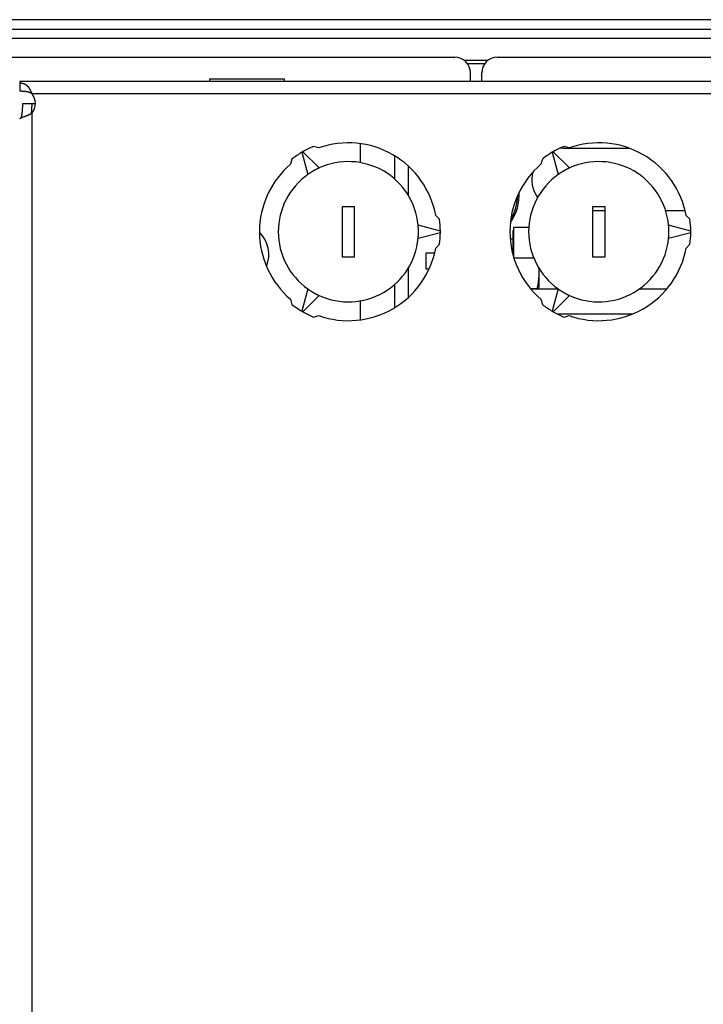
# Model space of a CAD drawing. Extents: x 0 to 594, y 0 to 420.
# Tile 31 of 105: x 271 to 292, y 360 to 391. Entities that reach past the tile are written whole.
import ezdxf

# ---------------------------------------------------------------- set-up
doc = ezdxf.new("R2010")
doc.units = 0
doc.header["$LTSCALE"] = 32.67
doc.layers.get('0').update_dxf_attribs({"linetype": 'CONTINUOUS'})
doc.layers.add('DATUM_AXIS', color=7, linetype='CONTINUOUS')
doc.layers.add('ROUNDS', color=7, linetype='CONTINUOUS')

msp = doc.modelspace()

# ---------------------------------------------------------------- linework, layer by layer
at = {"color": 7, "linetype": 'CONTINUOUS'}
for p, q in [((294.191, 391.192), (256.896, 391.192)), ((256.896, 390.892), (294.191, 390.892)), ((294.191, 390.592), (256.896, 390.592)), ((285.545, 389.892), (284.784, 389.892)), ((285.844, 389.992), (310.144, 389.992)), ((276.644, 389.292), (276.644, 389.221)), ((279.044, 389.292), (276.644, 389.292)), ((279.044, 389.221), (279.044, 389.292)), ((285.344, 389.221), (285.344, 389.492)), ((287.944, 387.092), (290.048, 387.092)), ((289.284, 385.092), (288.884, 385.092)), ((291.843, 385.092), (291.221, 385.092)), ((283.562, 383.742), (283.562, 383.242)), ((283.842, 383.742), (283.562, 383.742)), ((283.562, 383.242), (283.668, 383.242)), ((287.786, 382.592), (286.911, 382.592)), ((291.257, 382.592), (290.377, 382.592)), ((290.159, 381.792), (287.767, 381.792))]:
    msp.add_line(p, q, dxfattribs=at)
for centre, radius, start, end in [((285.844, 389.492), 0.5, 90, 180), ((287.944, 386.092), 1, 90, 97.4822), ((287.944, 386.092), 1, 166.0443, 215.1094), ((277.544, 383.692), 1, 337.697, 45.5681)]:
    msp.add_arc(centre, radius, start, end, dxfattribs=at)
at = {"layer": 'DATUM_AXIS', "color": 7, "linetype": 'CONTINUOUS'}
for p, q in [((270.584, 389.221), (270.584, 388.906)), ((293.784, 389.221), (270.584, 389.221)), ((270.587, 389.162), (270.584, 389.162)), ((270.589, 389.162), (270.587, 389.162)), ((270.591, 389.162), (270.589, 389.162)), ((270.593, 389.162), (270.591, 389.162)), ((270.596, 389.162), (270.593, 389.162)), ((270.598, 389.162), (270.596, 389.162)), ((270.6, 389.162), (270.598, 389.162)), ((270.602, 389.162), (270.6, 389.162)), ((270.604, 389.162), (270.602, 389.162)), ((270.607, 389.162), (270.604, 389.162)), ((270.609, 389.162), (270.607, 389.162)), ((270.611, 389.162), (270.609, 389.162)), ((270.613, 389.161), (270.611, 389.162)), ((270.615, 389.161), (270.613, 389.161)), ((270.618, 389.161), (270.615, 389.161)), ((270.62, 389.161), (270.618, 389.161)), ((270.622, 389.161), (270.62, 389.161)), ((270.624, 389.161), (270.622, 389.161)), ((270.626, 389.16), (270.624, 389.161)), ((270.628, 389.16), (270.626, 389.16)), ((270.63, 389.16), (270.628, 389.16)), ((270.633, 389.16), (270.63, 389.16)), ((270.635, 389.16), (270.633, 389.16)), ((270.637, 389.159), (270.635, 389.16)), ((270.639, 389.159), (270.637, 389.159)), ((270.642, 389.159), (270.639, 389.159)), ((270.644, 389.158), (270.642, 389.159)), ((270.646, 389.158), (270.644, 389.158)), ((270.648, 389.158), (270.646, 389.158)), ((270.651, 389.157), (270.648, 389.158)), ((270.653, 389.157), (270.651, 389.157)), ((270.655, 389.157), (270.653, 389.157)), ((270.657, 389.157), (270.655, 389.157)), ((270.658, 389.156), (270.657, 389.157)), ((270.66, 389.156), (270.658, 389.156)), ((270.662, 389.156), (270.66, 389.156)), ((270.664, 389.155), (270.662, 389.156)), ((270.666, 389.155), (270.664, 389.155)), ((270.668, 389.155), (270.666, 389.155)), ((270.669, 389.154), (270.668, 389.155)), ((270.671, 389.154), (270.669, 389.154)), ((270.673, 389.154), (270.671, 389.154)), ((270.675, 389.153), (270.673, 389.154)), ((270.677, 389.153), (270.675, 389.153)), ((270.679, 389.152), (270.677, 389.153)), ((270.68, 389.152), (270.679, 389.152)), ((270.682, 389.152), (270.68, 389.152)), ((270.684, 389.151), (270.682, 389.152)), ((270.686, 389.151), (270.684, 389.151)), ((270.688, 389.15), (270.686, 389.151)), ((270.689, 389.15), (270.688, 389.15)), ((270.691, 389.149), (270.689, 389.15)), ((270.693, 389.149), (270.691, 389.149)), ((270.695, 389.148), (270.693, 389.149)), ((270.697, 389.148), (270.695, 389.148)), ((270.699, 389.147), (270.697, 389.148)), ((270.701, 389.147), (270.699, 389.147)), ((270.702, 389.146), (270.701, 389.147)), ((270.704, 389.146), (270.702, 389.146)), ((270.706, 389.145), (270.704, 389.146)), ((270.708, 389.145), (270.706, 389.145)), ((270.71, 389.144), (270.708, 389.145)), ((270.712, 389.143), (270.71, 389.144)), ((270.714, 389.143), (270.712, 389.143)), ((270.715, 389.142), (270.714, 389.143)), ((270.717, 389.142), (270.715, 389.142)), ((270.719, 389.141), (270.717, 389.142)), ((270.721, 389.14), (270.719, 389.141)), ((270.723, 389.14), (270.721, 389.14)), ((270.724, 389.139), (270.723, 389.14)), ((270.725, 389.139), (270.724, 389.139)), ((270.727, 389.138), (270.725, 389.139)), ((270.728, 389.138), (270.727, 389.138)), ((270.73, 389.137), (270.728, 389.138)), ((270.731, 389.137), (270.73, 389.137)), ((270.733, 389.136), (270.731, 389.137)), ((270.734, 389.135), (270.733, 389.136)), ((270.735, 389.135), (270.734, 389.135)), ((270.737, 389.134), (270.735, 389.135)), ((270.738, 389.134), (270.737, 389.134)), ((270.74, 389.133), (270.738, 389.134)), ((270.741, 389.132), (270.74, 389.133)), ((270.743, 389.132), (270.741, 389.132)), ((270.744, 389.131), (270.743, 389.132)), ((270.745, 389.131), (270.744, 389.131)), ((270.747, 389.13), (270.745, 389.131)), ((270.748, 389.129), (270.747, 389.13)), ((270.75, 389.129), (270.748, 389.129)), ((270.751, 389.128), (270.75, 389.129)), ((270.753, 389.127), (270.751, 389.128)), ((270.754, 389.127), (270.753, 389.127)), ((270.756, 389.126), (270.754, 389.127)), ((270.759, 389.124), (270.757, 389.125)), ((270.76, 389.124), (270.759, 389.124)), ((270.762, 389.123), (270.76, 389.124)), ((270.763, 389.122), (270.762, 389.123)), ((270.765, 389.121), (270.763, 389.122)), ((270.766, 389.121), (270.765, 389.121)), ((270.767, 389.12), (270.766, 389.121)), ((270.769, 389.119), (270.767, 389.12)), ((270.77, 389.118), (270.769, 389.119)), ((270.772, 389.118), (270.77, 389.118)), ((270.773, 389.117), (270.772, 389.118)), ((270.775, 389.116), (270.773, 389.117)), ((270.776, 389.115), (270.775, 389.116)), ((270.777, 389.114), (270.776, 389.115)), ((270.779, 389.113), (270.777, 389.114)), ((270.78, 389.113), (270.779, 389.113)), ((270.782, 389.112), (270.78, 389.113)), ((270.783, 389.111), (270.782, 389.112)), ((270.784, 389.11), (270.783, 389.111)), ((270.786, 389.109), (270.784, 389.11)), ((270.787, 389.108), (270.786, 389.109)), ((270.789, 389.107), (270.787, 389.108)), ((270.79, 389.107), (270.789, 389.107)), ((270.792, 389.106), (270.79, 389.107)), ((270.793, 389.105), (270.792, 389.106)), ((270.794, 389.104), (270.793, 389.105)), ((270.795, 389.103), (270.794, 389.104)), ((270.797, 389.102), (270.795, 389.103)), ((270.798, 389.101), (270.797, 389.102)), ((270.799, 389.1), (270.798, 389.101)), ((270.801, 389.099), (270.799, 389.1)), ((270.802, 389.098), (270.801, 389.099)), ((270.804, 389.097), (270.802, 389.098)), ((270.805, 389.096), (270.804, 389.097)), ((270.806, 389.095), (270.805, 389.096)), ((270.808, 389.094), (270.806, 389.095)), ((270.809, 389.093), (270.808, 389.094)), ((270.81, 389.092), (270.809, 389.093)), ((270.812, 389.091), (270.81, 389.092)), ((270.813, 389.09), (270.812, 389.091)), ((270.815, 389.089), (270.813, 389.09)), ((270.816, 389.088), (270.815, 389.089)), ((270.817, 389.087), (270.816, 389.088)), ((270.819, 389.086), (270.817, 389.087)), ((270.82, 389.085), (270.819, 389.086)), ((270.821, 389.083), (270.82, 389.085)), ((270.823, 389.082), (270.821, 389.083)), ((270.824, 389.081), (270.823, 389.082)), ((270.825, 389.08), (270.824, 389.081)), ((270.827, 389.079), (270.825, 389.08)), ((270.828, 389.078), (270.827, 389.079)), ((270.83, 389.076), (270.828, 389.078)), ((270.831, 389.075), (270.83, 389.076)), ((270.832, 389.074), (270.831, 389.075)), ((270.834, 389.073), (270.832, 389.074)), ((270.835, 389.071), (270.834, 389.073)), ((270.836, 389.07), (270.835, 389.071)), ((270.838, 389.069), (270.836, 389.07)), ((270.839, 389.068), (270.838, 389.069)), ((270.84, 389.066), (270.839, 389.068)), ((270.842, 389.065), (270.84, 389.066)), ((270.843, 389.064), (270.842, 389.065)), ((270.844, 389.063), (270.843, 389.064)), ((270.845, 389.061), (270.844, 389.063)), ((270.847, 389.06), (270.845, 389.061)), ((270.848, 389.059), (270.847, 389.06)), ((270.849, 389.057), (270.848, 389.059)), ((270.851, 389.056), (270.849, 389.057)), ((270.852, 389.055), (270.851, 389.056)), ((270.853, 389.053), (270.852, 389.055)), ((270.854, 389.052), (270.853, 389.053)), ((270.856, 389.051), (270.854, 389.052)), ((270.857, 389.049), (270.856, 389.051)), ((270.858, 389.048), (270.857, 389.049)), ((270.859, 389.046), (270.858, 389.048)), ((270.861, 389.045), (270.859, 389.046)), ((270.862, 389.044), (270.861, 389.045)), ((270.863, 389.042), (270.862, 389.044)), ((270.864, 389.041), (270.863, 389.042)), ((270.866, 389.039), (270.864, 389.041)), ((270.867, 389.038), (270.866, 389.039)), ((270.868, 389.037), (270.867, 389.038)), ((270.869, 389.035), (270.868, 389.037)), ((270.871, 389.033), (270.869, 389.035)), ((270.872, 389.031), (270.871, 389.033)), ((270.874, 389.029), (270.872, 389.031)), ((270.876, 389.027), (270.874, 389.029)), ((270.877, 389.025), (270.876, 389.027)), ((270.879, 389.023), (270.877, 389.025)), ((270.88, 389.021), (270.879, 389.023)), ((270.882, 389.019), (270.88, 389.021)), ((270.883, 389.017), (270.882, 389.019)), ((270.885, 389.015), (270.883, 389.017)), ((270.886, 389.013), (270.885, 389.015)), ((270.888, 389.012), (270.886, 389.013)), ((270.889, 389.01), (270.888, 389.012)), ((270.891, 389.007), (270.889, 389.01)), ((270.892, 389.005), (270.891, 389.007)), ((270.894, 389.003), (270.892, 389.005)), ((270.895, 389.001), (270.894, 389.003)), ((270.896, 388.999), (270.895, 389.001)), ((270.898, 388.997), (270.896, 388.999)), ((270.899, 388.995), (270.898, 388.997)), ((270.901, 388.993), (270.899, 388.995)), ((270.902, 388.99), (270.901, 388.993)), ((270.904, 388.988), (270.902, 388.99)), ((270.905, 388.986), (270.904, 388.988)), ((270.906, 388.984), (270.905, 388.986)), ((270.908, 388.982), (270.906, 388.984)), ((270.909, 388.98), (270.908, 388.982)), ((270.91, 388.977), (270.909, 388.98)), ((270.912, 388.975), (270.91, 388.977)), ((270.913, 388.973), (270.912, 388.975)), ((270.915, 388.97), (270.913, 388.973)), ((270.916, 388.967), (270.915, 388.97)), ((270.92, 388.961), (270.918, 388.964)), ((270.922, 388.958), (270.92, 388.961)), ((270.923, 388.955), (270.922, 388.958)), ((270.925, 388.952), (270.923, 388.955)), ((270.927, 388.95), (270.925, 388.952)), ((270.928, 388.947), (270.927, 388.95)), ((270.93, 388.944), (270.928, 388.947)), ((270.931, 388.941), (270.93, 388.944)), ((270.933, 388.938), (270.931, 388.941)), ((270.934, 388.935), (270.933, 388.938)), ((270.936, 388.931), (270.934, 388.935)), ((270.938, 388.928), (270.936, 388.931)), ((270.94, 388.924), (270.938, 388.928)), ((270.942, 388.921), (270.94, 388.924)), ((270.943, 388.917), (270.942, 388.921)), ((270.945, 388.913), (270.943, 388.917)), ((270.592, 388.906), (270.584, 388.906)), ((270.6, 388.906), (270.592, 388.906)), ((270.608, 388.906), (270.6, 388.906)), ((270.616, 388.906), (270.608, 388.906)), ((270.624, 388.906), (270.616, 388.906)), ((270.633, 388.906), (270.624, 388.906)), ((270.641, 388.905), (270.633, 388.906)), ((270.649, 388.905), (270.641, 388.905)), ((270.656, 388.905), (270.649, 388.905)), ((270.664, 388.904), (270.656, 388.905)), ((270.671, 388.904), (270.664, 388.904)), ((270.678, 388.904), (270.671, 388.904)), ((270.685, 388.903), (270.678, 388.904)), ((270.692, 388.903), (270.685, 388.903)), ((270.698, 388.903), (270.692, 388.903)), ((270.7, 388.902), (270.698, 388.903)), ((270.706, 388.902), (270.7, 388.902)), ((270.712, 388.901), (270.706, 388.902)), ((270.718, 388.901), (270.712, 388.901)), ((270.724, 388.9), (270.718, 388.901)), ((270.729, 388.9), (270.724, 388.9)), ((270.734, 388.9), (270.729, 388.9)), ((270.739, 388.899), (270.734, 388.9)), ((270.744, 388.899), (270.739, 388.899)), ((270.749, 388.898), (270.744, 388.899)), ((270.753, 388.897), (270.749, 388.898)), ((270.758, 388.897), (270.753, 388.897)), ((270.762, 388.896), (270.758, 388.897)), ((270.767, 388.896), (270.762, 388.896)), ((270.771, 388.895), (270.767, 388.896)), ((270.775, 388.895), (270.771, 388.895)), ((270.778, 388.894), (270.775, 388.895)), ((270.782, 388.894), (270.778, 388.894)), ((270.785, 388.893), (270.782, 388.894)), ((270.789, 388.893), (270.785, 388.893)), ((270.792, 388.892), (270.789, 388.893)), ((270.796, 388.891), (270.792, 388.892)), ((270.799, 388.891), (270.796, 388.891)), ((270.802, 388.89), (270.799, 388.891)), ((270.805, 388.89), (270.802, 388.89)), ((270.809, 388.889), (270.805, 388.89)), ((270.812, 388.888), (270.809, 388.889)), ((270.815, 388.888), (270.812, 388.888)), ((270.818, 388.887), (270.815, 388.888)), ((270.821, 388.887), (270.818, 388.887)), ((270.824, 388.886), (270.821, 388.887)), ((270.827, 388.885), (270.824, 388.886)), ((270.83, 388.884), (270.827, 388.885)), ((270.833, 388.884), (270.83, 388.884)), ((270.836, 388.883), (270.833, 388.884)), ((270.839, 388.882), (270.836, 388.883)), ((270.842, 388.882), (270.839, 388.882)), ((270.845, 388.881), (270.842, 388.882)), ((270.848, 388.88), (270.845, 388.881)), ((270.851, 388.879), (270.848, 388.88)), ((270.854, 388.878), (270.851, 388.879)), ((270.857, 388.878), (270.854, 388.878)), ((270.86, 388.877), (270.857, 388.878)), ((270.863, 388.876), (270.86, 388.877)), ((270.864, 388.876), (270.863, 388.876)), ((270.867, 388.875), (270.864, 388.876)), ((270.869, 388.874), (270.867, 388.875)), ((270.872, 388.873), (270.869, 388.874)), ((270.875, 388.872), (270.872, 388.873)), ((270.878, 388.871), (270.875, 388.872)), ((270.88, 388.871), (270.878, 388.871)), ((270.883, 388.87), (270.88, 388.871)), ((270.886, 388.869), (270.883, 388.87)), ((270.888, 388.868), (270.886, 388.869)), ((270.891, 388.867), (270.888, 388.868)), ((270.893, 388.866), (270.891, 388.867)), ((270.896, 388.865), (270.893, 388.866)), ((270.898, 388.864), (270.896, 388.865)), ((270.901, 388.863), (270.898, 388.864)), ((270.903, 388.862), (270.901, 388.863)), ((270.905, 388.861), (270.903, 388.862)), ((270.908, 388.861), (270.905, 388.861)), ((270.91, 388.86), (270.908, 388.861)), ((270.912, 388.859), (270.91, 388.86)), ((270.915, 388.858), (270.912, 388.859)), ((270.917, 388.857), (270.915, 388.858)), ((270.919, 388.856), (270.917, 388.857)), ((270.921, 388.855), (270.919, 388.856)), ((270.923, 388.854), (270.921, 388.855)), ((270.925, 388.853), (270.923, 388.854)), ((270.928, 388.852), (270.925, 388.853)), ((270.93, 388.851), (270.928, 388.852)), ((270.932, 388.85), (270.93, 388.851)), ((270.934, 388.849), (270.932, 388.85)), ((270.936, 388.848), (270.934, 388.849)), ((270.937, 388.848), (270.936, 388.848)), ((270.939, 388.847), (270.937, 388.848)), ((270.941, 388.846), (270.939, 388.847)), ((270.942, 388.845), (270.941, 388.846)), ((270.944, 388.844), (270.942, 388.845)), ((270.946, 388.843), (270.944, 388.844)), ((270.947, 388.91), (270.945, 388.913)), ((270.948, 388.842), (270.946, 388.843)), ((270.949, 388.906), (270.947, 388.91)), ((270.95, 388.841), (270.948, 388.842)), ((270.95, 388.902), (270.949, 388.906)), ((270.952, 388.899), (270.95, 388.902)), ((270.951, 388.841), (270.95, 388.841)), ((270.953, 388.84), (270.951, 388.841)), ((270.954, 388.895), (270.952, 388.899)), ((270.955, 388.839), (270.953, 388.84)), ((270.955, 388.892), (270.954, 388.895)), ((270.957, 388.888), (270.955, 388.892)), ((270.956, 388.838), (270.955, 388.839)), ((270.958, 388.837), (270.956, 388.838)), ((270.959, 388.884), (270.957, 388.888)), ((270.96, 388.836), (270.958, 388.837)), ((270.961, 388.879), (270.959, 388.884)), ((270.961, 388.835), (270.96, 388.836)), ((270.962, 388.875), (270.961, 388.879)), ((270.963, 388.834), (270.961, 388.835)), ((270.964, 388.871), (270.962, 388.875)), ((270.964, 388.833), (270.963, 388.834)), ((270.966, 388.866), (270.964, 388.871)), ((270.966, 388.832), (270.964, 388.833)), ((270.968, 388.862), (270.966, 388.866)), ((270.967, 388.831), (270.966, 388.832)), ((270.969, 388.831), (270.967, 388.831)), ((270.97, 388.857), (270.968, 388.862)), ((270.97, 388.83), (270.969, 388.831)), ((270.972, 388.852), (270.97, 388.857)), ((270.972, 388.829), (270.97, 388.83)), ((270.974, 388.847), (270.972, 388.852)), ((270.973, 388.828), (270.972, 388.829)), ((270.974, 388.827), (270.973, 388.828)), ((270.976, 388.842), (270.974, 388.847)), ((270.976, 388.826), (270.974, 388.827)), ((270.978, 388.837), (270.976, 388.842)), ((270.977, 388.825), (270.976, 388.826)), ((270.978, 388.824), (270.977, 388.825)), ((270.98, 388.832), (270.978, 388.837)), ((270.98, 388.824), (270.978, 388.824)), ((270.982, 388.827), (270.98, 388.832)), ((270.983, 388.822), (270.981, 388.823)), ((270.984, 388.821), (270.983, 388.822)), ((293.784, 388.821), (270.984, 388.821)), ((270.663, 388.292), (270.662, 388.283)), ((270.664, 388.303), (270.663, 388.292)), ((270.665, 388.314), (270.664, 388.303)), ((270.666, 388.336), (270.665, 388.324)), ((270.665, 388.324), (270.665, 388.314)), ((270.667, 388.348), (270.666, 388.336)), ((270.668, 388.359), (270.667, 388.348)), ((270.669, 388.384), (270.668, 388.371)), ((270.668, 388.371), (270.668, 388.359)), ((270.67, 388.41), (270.669, 388.397)), ((270.669, 388.397), (270.669, 388.384)), ((270.671, 388.436), (270.67, 388.423)), ((270.67, 388.423), (270.67, 388.41)), ((270.672, 388.479), (270.671, 388.464)), ((270.671, 388.464), (270.671, 388.45)), ((270.671, 388.45), (270.671, 388.436)), ((270.672, 388.521), (270.672, 388.507)), ((270.672, 388.521), (271.084, 388.521)), ((270.672, 388.507), (270.672, 388.493)), ((270.672, 388.493), (270.672, 388.479)), ((270.96, 388.303), (270.959, 388.292)), ((270.959, 388.292), (270.959, 388.283)), ((270.961, 388.314), (270.96, 388.303)), ((270.962, 388.324), (270.961, 388.314)), ((270.963, 388.348), (270.962, 388.336)), ((270.962, 388.336), (270.962, 388.324)), ((270.964, 388.359), (270.963, 388.348)), ((270.965, 388.384), (270.964, 388.371)), ((270.964, 388.371), (270.964, 388.359)), ((270.966, 388.397), (270.965, 388.384)), ((270.967, 388.423), (270.966, 388.41)), ((270.966, 388.41), (270.966, 388.397)), ((270.968, 388.464), (270.967, 388.45)), ((270.967, 388.45), (270.967, 388.436)), ((270.967, 388.436), (270.967, 388.423)), ((270.968, 388.521), (270.968, 388.507)), ((270.968, 388.507), (270.968, 388.493)), ((270.968, 388.493), (270.968, 388.479)), ((270.968, 388.479), (270.968, 388.464)), ((270.584, 388.035), (270.584, 388.036)), ((270.584, 388.036), (270.584, 388.036)), ((270.584, 388.036), (270.585, 388.036)), ((270.584, 388.035), (270.584, 388.035)), ((270.585, 388.036), (270.586, 388.037)), ((270.585, 388.036), (270.585, 388.036)), ((270.585, 388.036), (270.585, 388.036)), ((270.585, 388.036), (270.585, 388.036)), ((270.586, 388.037), (270.586, 388.037)), ((270.586, 388.037), (270.586, 388.037)), ((270.586, 388.037), (270.586, 388.037)), ((270.586, 388.037), (270.587, 388.037)), ((270.587, 388.037), (270.587, 388.038)), ((270.587, 388.038), (270.588, 388.038)), ((270.587, 388.037), (270.587, 388.037)), ((270.588, 388.038), (270.589, 388.039)), ((270.588, 388.038), (270.588, 388.038)), ((270.588, 388.038), (270.588, 388.038)), ((270.588, 388.038), (270.588, 388.038)), ((270.589, 388.039), (270.589, 388.039)), ((270.589, 388.039), (270.59, 388.039)), ((270.59, 388.039), (270.591, 388.04)), ((270.59, 388.039), (270.59, 388.039)), ((270.591, 388.04), (270.591, 388.04)), ((270.591, 388.04), (270.592, 388.04)), ((270.592, 388.04), (270.592, 388.041)), ((270.592, 388.041), (270.593, 388.041)), ((270.593, 388.041), (270.594, 388.041)), ((270.594, 388.041), (270.594, 388.042)), ((270.594, 388.042), (270.595, 388.042)), ((270.595, 388.042), (270.596, 388.042)), ((270.596, 388.042), (270.597, 388.043)), ((270.597, 388.043), (270.598, 388.043)), ((270.598, 388.043), (270.598, 388.044)), ((270.598, 388.044), (270.599, 388.044)), ((270.599, 388.044), (270.601, 388.045)), ((270.601, 388.045), (270.602, 388.045)), ((270.602, 388.045), (270.603, 388.046)), ((270.603, 388.046), (270.604, 388.047)), ((270.604, 388.047), (270.606, 388.047)), ((270.606, 388.047), (270.607, 388.048)), ((270.607, 388.048), (270.609, 388.049)), ((270.609, 388.049), (270.611, 388.05)), ((270.611, 388.05), (270.613, 388.05)), ((270.613, 388.05), (270.615, 388.051)), ((270.615, 388.051), (270.618, 388.053)), ((270.618, 388.053), (270.621, 388.054)), ((270.622, 388.056), (270.621, 388.055)), ((270.621, 388.054), (270.624, 388.055)), ((270.621, 388.055), (270.621, 388.054)), ((270.623, 388.058), (270.622, 388.057)), ((270.622, 388.057), (270.622, 388.056)), ((270.622, 388.056), (270.622, 388.056)), ((270.624, 388.061), (270.623, 388.06)), ((270.623, 388.06), (270.623, 388.059)), ((270.623, 388.059), (270.623, 388.058)), ((270.625, 388.064), (270.624, 388.062)), ((270.624, 388.062), (270.624, 388.061)), ((270.624, 388.055), (270.627, 388.057)), ((270.626, 388.066), (270.625, 388.065)), ((270.625, 388.065), (270.625, 388.064)), ((270.627, 388.069), (270.626, 388.068)), ((270.628, 388.072), (270.627, 388.071)), ((270.627, 388.071), (270.627, 388.069)), ((270.627, 388.057), (270.632, 388.058)), ((270.629, 388.076), (270.628, 388.075)), ((270.628, 388.075), (270.628, 388.073)), ((270.628, 388.073), (270.628, 388.072)), ((270.63, 388.08), (270.629, 388.078)), ((270.629, 388.078), (270.629, 388.076)), ((270.631, 388.082), (270.63, 388.08)), ((270.632, 388.086), (270.631, 388.084)), ((270.631, 388.084), (270.631, 388.082)), ((270.633, 388.089), (270.632, 388.087)), ((270.632, 388.087), (270.632, 388.086)), ((270.632, 388.058), (270.637, 388.06)), ((270.634, 388.093), (270.633, 388.091)), ((270.633, 388.091), (270.633, 388.089)), ((270.635, 388.098), (270.634, 388.096)), ((270.634, 388.096), (270.634, 388.093)), ((270.636, 388.101), (270.635, 388.098)), ((270.637, 388.106), (270.636, 388.104)), ((270.636, 388.104), (270.636, 388.101)), ((270.638, 388.109), (270.637, 388.106)), ((270.637, 388.06), (270.644, 388.063)), ((270.639, 388.115), (270.638, 388.112)), ((270.638, 388.112), (270.638, 388.109)), ((270.64, 388.118), (270.639, 388.115)), ((270.641, 388.123), (270.64, 388.122)), ((270.64, 388.122), (270.64, 388.118)), ((270.642, 388.13), (270.641, 388.127)), ((270.641, 388.127), (270.641, 388.123)), ((270.643, 388.134), (270.642, 388.13)), ((270.644, 388.138), (270.643, 388.134)), ((270.645, 388.146), (270.644, 388.142)), ((270.644, 388.142), (270.644, 388.138)), ((270.644, 388.063), (270.653, 388.067)), ((270.646, 388.151), (270.645, 388.146)), ((270.647, 388.156), (270.646, 388.151)), ((270.648, 388.16), (270.647, 388.156)), ((270.649, 388.171), (270.648, 388.165)), ((270.648, 388.165), (270.648, 388.16)), ((270.65, 388.177), (270.649, 388.171)), ((270.651, 388.182), (270.65, 388.177)), ((270.652, 388.188), (270.651, 388.182)), ((270.653, 388.195), (270.652, 388.188)), ((270.654, 388.201), (270.653, 388.195)), ((270.653, 388.067), (270.729, 388.096)), ((270.655, 388.215), (270.654, 388.208)), ((270.654, 388.208), (270.654, 388.201)), ((270.656, 388.222), (270.655, 388.215)), ((270.657, 388.23), (270.656, 388.222)), ((270.658, 388.238), (270.657, 388.23)), ((270.659, 388.246), (270.658, 388.238)), ((270.66, 388.255), (270.659, 388.246)), ((270.661, 388.263), (270.66, 388.255)), ((270.662, 388.283), (270.661, 388.273)), ((270.661, 388.273), (270.661, 388.263)), ((270.729, 388.096), (270.746, 388.102)), ((270.746, 388.102), (270.76, 388.108)), ((270.76, 388.108), (270.772, 388.113)), ((270.772, 388.113), (270.783, 388.117)), ((270.783, 388.117), (270.792, 388.121)), ((270.792, 388.121), (270.802, 388.125)), ((270.802, 388.125), (270.81, 388.129)), ((270.81, 388.129), (270.819, 388.132)), ((270.819, 388.132), (270.826, 388.135)), ((270.826, 388.135), (270.833, 388.139)), ((270.833, 388.139), (270.84, 388.141)), ((270.84, 388.141), (270.846, 388.144)), ((270.846, 388.144), (270.853, 388.147)), ((270.853, 388.147), (270.859, 388.15)), ((270.859, 388.15), (270.865, 388.153)), ((270.865, 388.153), (270.871, 388.156)), ((270.871, 388.156), (270.876, 388.158)), ((270.876, 388.158), (270.882, 388.161)), ((270.882, 388.161), (270.887, 388.164)), ((270.887, 388.164), (270.893, 388.166)), ((270.893, 388.166), (270.898, 388.169)), ((270.898, 388.169), (270.903, 388.172)), ((270.903, 388.172), (270.908, 388.174)), ((270.908, 388.174), (270.913, 388.177)), ((270.913, 388.177), (270.917, 388.179)), ((270.917, 388.179), (270.922, 388.182)), ((270.922, 388.182), (270.927, 388.184)), ((270.927, 388.184), (270.931, 388.186)), ((270.931, 388.186), (270.935, 388.188)), ((270.935, 388.188), (270.939, 388.191)), ((270.939, 388.191), (270.943, 388.193)), ((270.943, 388.193), (270.947, 388.195)), ((270.947, 388.195), (270.951, 388.198)), ((270.95, 388.205), (270.949, 388.198)), ((270.949, 388.198), (270.949, 388.197)), ((270.951, 388.212), (270.95, 388.205)), ((270.952, 388.219), (270.951, 388.212)), ((270.951, 388.198), (270.955, 388.2)), ((270.953, 388.227), (270.952, 388.219)), ((270.954, 388.234), (270.953, 388.227)), ((270.955, 388.243), (270.954, 388.234)), ((270.956, 388.251), (270.955, 388.243)), ((270.955, 388.2), (270.959, 388.202)), ((270.957, 388.263), (270.956, 388.255)), ((270.956, 388.255), (270.956, 388.251)), ((270.958, 388.273), (270.957, 388.263)), ((270.959, 388.283), (270.958, 388.273)), ((270.959, 388.202), (270.962, 388.204)), ((270.962, 388.204), (270.966, 388.206)), ((270.966, 388.206), (270.969, 388.208)), ((270.969, 388.208), (270.972, 388.21)), ((270.972, 388.21), (270.976, 388.212)), ((270.976, 388.212), (270.979, 388.214)), ((270.979, 330.827), (270.979, 388.214)), ((280.139, 387.099), (279.974, 387.143)), ((288.139, 387.099), (287.974, 387.143)), ((279.281, 386.743), (279.237, 386.578)), ((279.609, 386.964), (279.597, 386.957)), ((279.597, 386.957), (279.787, 386.247)), ((279.621, 386.971), (279.609, 386.964)), ((279.631, 386.977), (279.621, 386.971)), ((280.151, 386.457), (279.631, 386.977)), ((287.281, 386.743), (287.237, 386.578)), ((287.609, 386.964), (287.597, 386.957)), ((287.597, 386.957), (287.787, 386.247)), ((287.621, 386.971), (287.609, 386.964)), ((287.631, 386.977), (287.621, 386.971)), ((288.151, 386.457), (287.631, 386.977)), ((280.038, 386.402), (280.029, 386.397)), ((280.047, 386.407), (280.038, 386.402)), ((280.056, 386.411), (280.047, 386.407)), ((280.065, 386.416), (280.056, 386.411)), ((280.074, 386.421), (280.065, 386.416)), ((280.084, 386.425), (280.074, 386.421)), ((280.093, 386.43), (280.084, 386.425)), ((280.102, 386.434), (280.093, 386.43)), ((280.111, 386.439), (280.102, 386.434)), ((280.12, 386.443), (280.111, 386.439)), ((280.129, 386.447), (280.12, 386.443)), ((280.138, 386.452), (280.129, 386.447)), ((280.148, 386.456), (280.138, 386.452)), ((280.151, 386.457), (280.148, 386.456)), ((288.038, 386.402), (288.029, 386.397)), ((288.047, 386.407), (288.038, 386.402)), ((288.056, 386.411), (288.047, 386.407)), ((288.065, 386.416), (288.056, 386.411)), ((288.074, 386.421), (288.065, 386.416)), ((288.084, 386.425), (288.074, 386.421)), ((288.093, 386.43), (288.084, 386.425)), ((288.102, 386.434), (288.093, 386.43)), ((288.111, 386.439), (288.102, 386.434)), ((288.12, 386.443), (288.111, 386.439)), ((288.129, 386.447), (288.12, 386.443)), ((288.138, 386.452), (288.129, 386.447)), ((288.148, 386.456), (288.138, 386.452)), ((288.151, 386.457), (288.148, 386.456)), ((279.795, 386.253), (279.787, 386.247)), ((279.803, 386.259), (279.795, 386.253)), ((279.812, 386.265), (279.803, 386.259)), ((279.82, 386.27), (279.812, 386.265)), ((279.829, 386.276), (279.82, 386.27)), ((279.837, 386.282), (279.829, 386.276)), ((279.845, 386.287), (279.837, 386.282)), ((279.854, 386.293), (279.845, 386.287)), ((279.862, 386.299), (279.854, 386.293)), ((279.871, 386.304), (279.862, 386.299)), ((279.88, 386.31), (279.871, 386.304)), ((279.888, 386.315), (279.88, 386.31)), ((279.897, 386.321), (279.888, 386.315)), ((279.905, 386.326), (279.897, 386.321)), ((279.914, 386.331), (279.905, 386.326)), ((279.923, 386.337), (279.914, 386.331)), ((279.932, 386.342), (279.923, 386.337)), ((279.94, 386.347), (279.932, 386.342)), ((279.949, 386.352), (279.94, 386.347)), ((279.958, 386.357), (279.949, 386.352)), ((279.967, 386.362), (279.958, 386.357)), ((279.976, 386.368), (279.967, 386.362)), ((279.984, 386.373), (279.976, 386.368)), ((279.993, 386.378), (279.984, 386.373)), ((280.002, 386.383), (279.993, 386.378)), ((280.011, 386.387), (280.002, 386.383)), ((280.02, 386.392), (280.011, 386.387)), ((280.029, 386.397), (280.02, 386.392)), ((287.795, 386.253), (287.787, 386.247)), ((287.803, 386.259), (287.795, 386.253)), ((287.812, 386.265), (287.803, 386.259)), ((287.82, 386.27), (287.812, 386.265)), ((287.829, 386.276), (287.82, 386.27)), ((287.837, 386.282), (287.829, 386.276)), ((287.845, 386.287), (287.837, 386.282)), ((287.854, 386.293), (287.845, 386.287)), ((287.862, 386.299), (287.854, 386.293)), ((287.871, 386.304), (287.862, 386.299)), ((287.88, 386.31), (287.871, 386.304)), ((287.888, 386.315), (287.88, 386.31)), ((287.897, 386.321), (287.888, 386.315)), ((287.905, 386.326), (287.897, 386.321)), ((287.914, 386.331), (287.905, 386.326)), ((287.923, 386.337), (287.914, 386.331)), ((287.932, 386.342), (287.923, 386.337)), ((287.94, 386.347), (287.932, 386.342)), ((287.949, 386.352), (287.94, 386.347)), ((287.958, 386.357), (287.949, 386.352)), ((287.967, 386.362), (287.958, 386.357)), ((287.976, 386.368), (287.967, 386.362)), ((287.984, 386.373), (287.976, 386.368)), ((287.993, 386.378), (287.984, 386.373)), ((288.002, 386.383), (287.993, 386.378)), ((288.011, 386.387), (288.002, 386.383)), ((288.02, 386.392), (288.011, 386.387)), ((288.029, 386.397), (288.02, 386.392)), ((280.884, 385.221), (280.884, 383.621)), ((281.284, 385.221), (280.884, 385.221)), ((281.284, 383.621), (281.284, 385.221)), ((288.884, 385.221), (288.884, 383.621)), ((289.284, 385.221), (288.884, 385.221)), ((289.284, 383.621), (289.284, 385.221)), ((283.996, 384.821), (283.876, 384.942)), ((291.996, 384.821), (291.876, 384.942)), ((283.315, 384.621), (283.314, 384.631)), ((284.024, 384.441), (283.314, 384.631)), ((283.316, 384.611), (283.315, 384.621)), ((283.317, 384.601), (283.316, 384.611)), ((283.317, 384.591), (283.317, 384.601)), ((283.318, 384.58), (283.317, 384.591)), ((283.319, 384.57), (283.318, 384.58)), ((283.319, 384.56), (283.319, 384.57)), ((283.32, 384.55), (283.319, 384.56)), ((283.321, 384.54), (283.32, 384.55)), ((283.321, 384.53), (283.321, 384.54)), ((283.322, 384.519), (283.321, 384.53)), ((283.322, 384.509), (283.322, 384.519)), ((286.374, 383.571), (286.374, 384.57)), ((286.374, 384.57), (286.849, 384.57)), ((291.315, 384.621), (291.314, 384.631)), ((292.024, 384.441), (291.314, 384.631)), ((291.316, 384.611), (291.315, 384.621)), ((291.317, 384.601), (291.316, 384.611)), ((291.317, 384.594), (291.317, 384.601)), ((291.318, 384.584), (291.317, 384.594)), ((291.319, 384.574), (291.318, 384.584)), ((291.319, 384.563), (291.319, 384.574)), ((291.32, 384.553), (291.319, 384.563)), ((291.32, 384.543), (291.32, 384.553)), ((291.321, 384.533), (291.32, 384.543)), ((291.322, 384.523), (291.321, 384.533)), ((291.322, 384.513), (291.322, 384.523)), ((283.314, 384.211), (284.024, 384.401)), ((283.314, 384.211), (283.315, 384.219)), ((283.315, 384.219), (283.316, 384.229)), ((283.316, 384.239), (283.317, 384.25)), ((283.316, 384.229), (283.316, 384.239)), ((283.317, 384.25), (283.318, 384.26)), ((283.318, 384.26), (283.319, 384.27)), ((283.319, 384.28), (283.32, 384.29)), ((283.319, 384.27), (283.319, 384.28)), ((283.32, 384.29), (283.321, 384.3)), ((283.321, 384.311), (283.322, 384.321)), ((283.321, 384.3), (283.321, 384.311)), ((283.322, 384.499), (283.322, 384.509)), ((283.323, 384.489), (283.322, 384.499)), ((283.322, 384.341), (283.323, 384.351)), ((283.322, 384.331), (283.322, 384.341)), ((283.322, 384.321), (283.322, 384.331)), ((283.323, 384.479), (283.323, 384.489)), ((283.323, 384.468), (283.323, 384.479)), ((283.323, 384.463), (283.323, 384.468)), ((283.324, 384.453), (283.323, 384.463)), ((283.323, 384.382), (283.324, 384.392)), ((283.323, 384.372), (283.323, 384.382)), ((283.323, 384.361), (283.323, 384.372)), ((283.323, 384.351), (283.323, 384.361)), ((283.324, 384.443), (283.324, 384.453)), ((283.324, 384.433), (283.324, 384.443)), ((283.324, 384.423), (283.324, 384.433)), ((283.324, 384.412), (283.324, 384.423)), ((283.324, 384.402), (283.324, 384.412)), ((283.324, 384.392), (283.324, 384.402)), ((284.024, 384.427), (284.024, 384.441)), ((284.024, 384.413), (284.024, 384.427)), ((284.024, 384.401), (284.024, 384.413)), ((286.374, 384.48), (286.344, 384.46)), ((286.344, 383.674), (286.344, 384.46)), ((291.314, 384.211), (292.024, 384.401)), ((291.314, 384.211), (291.315, 384.219)), ((291.315, 384.219), (291.316, 384.229)), ((291.316, 384.239), (291.317, 384.25)), ((291.316, 384.229), (291.316, 384.239)), ((291.317, 384.25), (291.318, 384.26)), ((291.318, 384.26), (291.319, 384.27)), ((291.319, 384.28), (291.32, 384.29)), ((291.319, 384.27), (291.319, 384.28)), ((291.32, 384.29), (291.321, 384.3)), ((291.321, 384.311), (291.322, 384.319)), ((291.321, 384.3), (291.321, 384.311)), ((291.322, 384.502), (291.322, 384.513)), ((291.323, 384.492), (291.322, 384.502)), ((291.322, 384.339), (291.323, 384.35)), ((291.322, 384.329), (291.322, 384.339)), ((291.322, 384.319), (291.322, 384.329)), ((291.323, 384.482), (291.323, 384.492)), ((291.323, 384.472), (291.323, 384.482)), ((291.323, 384.462), (291.323, 384.472)), ((291.324, 384.451), (291.323, 384.462)), ((291.323, 384.38), (291.324, 384.39)), ((291.323, 384.37), (291.323, 384.38)), ((291.323, 384.36), (291.323, 384.37)), ((291.323, 384.35), (291.323, 384.36)), ((291.324, 384.441), (291.324, 384.451)), ((291.324, 384.431), (291.324, 384.441)), ((291.324, 384.421), (291.324, 384.431)), ((291.324, 384.411), (291.324, 384.421)), ((291.324, 384.4), (291.324, 384.411)), ((291.324, 384.39), (291.324, 384.4)), ((292.024, 384.427), (292.024, 384.441)), ((292.024, 384.413), (292.024, 384.427)), ((292.024, 384.401), (292.024, 384.413)), ((283.876, 383.9), (283.996, 384.021)), ((286.253, 384.192), (286.344, 384.192)), ((291.876, 383.9), (291.996, 384.021)), ((280.884, 383.621), (281.284, 383.621)), ((286.374, 383.592), (287.003, 383.592)), ((288.884, 383.621), (289.284, 383.621)), ((287.162, 383.27), (287.163, 383.26)), ((287.163, 383.26), (287.164, 383.248)), ((287.163, 382.943), (287.162, 382.931)), ((287.164, 382.966), (287.163, 382.954)), ((287.163, 382.954), (287.163, 382.943)), ((287.164, 383.248), (287.165, 383.236)), ((287.165, 382.978), (287.164, 382.966)), ((287.165, 383.236), (287.165, 383.225)), ((287.165, 383.225), (287.166, 383.213)), ((287.166, 382.99), (287.165, 382.978)), ((287.166, 383.213), (287.167, 383.201)), ((287.167, 383.013), (287.166, 383.001)), ((287.166, 383.001), (287.166, 382.99)), ((287.167, 383.201), (287.167, 383.189)), ((287.167, 383.189), (287.168, 383.178)), ((287.168, 383.036), (287.167, 383.025)), ((287.167, 383.025), (287.167, 383.013)), ((287.168, 383.178), (287.168, 383.166)), ((287.168, 383.166), (287.168, 383.154)), ((287.168, 383.154), (287.169, 383.142)), ((287.169, 383.072), (287.168, 383.06)), ((287.168, 383.06), (287.168, 383.048)), ((287.168, 383.048), (287.168, 383.036)), ((287.169, 383.142), (287.169, 383.131)), ((287.169, 383.131), (287.169, 383.119)), ((287.169, 383.119), (287.169, 383.107)), ((287.169, 383.107), (287.169, 383.095)), ((287.169, 383.095), (287.169, 383.084)), ((287.169, 383.084), (287.169, 383.072)), ((287.174, 383.251), (287.174, 382.645)), ((287.117, 382.631), (287.114, 382.614)), ((287.121, 382.647), (287.117, 382.631)), ((287.124, 382.663), (287.121, 382.647)), ((287.127, 382.679), (287.124, 382.663)), ((287.13, 382.695), (287.127, 382.679)), ((287.133, 382.711), (287.13, 382.695)), ((287.135, 382.727), (287.133, 382.711)), ((287.137, 382.739), (287.135, 382.727)), ((287.139, 382.751), (287.137, 382.739)), ((287.141, 382.763), (287.139, 382.751)), ((287.143, 382.775), (287.141, 382.763)), ((287.145, 382.786), (287.143, 382.775)), ((287.147, 382.798), (287.145, 382.786)), ((287.15, 382.825), (287.149, 382.814)), ((287.152, 382.837), (287.15, 382.825)), ((287.153, 382.849), (287.152, 382.837)), ((287.155, 382.861), (287.153, 382.849)), ((287.156, 382.872), (287.155, 382.861)), ((287.157, 382.884), (287.156, 382.872)), ((287.158, 382.896), (287.157, 382.884)), ((287.16, 382.907), (287.158, 382.896)), ((287.161, 382.919), (287.16, 382.907)), ((287.162, 382.931), (287.161, 382.919)), ((287.163, 382.614), (287.174, 382.645)), ((279.787, 382.595), (279.597, 381.885)), ((279.631, 381.865), (280.151, 382.384)), ((279.787, 382.595), (279.789, 382.593)), ((279.789, 382.593), (279.798, 382.587)), ((279.798, 382.587), (279.806, 382.581)), ((279.806, 382.581), (279.815, 382.575)), ((279.815, 382.575), (279.823, 382.569)), ((279.823, 382.569), (279.831, 382.564)), ((279.831, 382.564), (279.84, 382.558)), ((279.84, 382.558), (279.848, 382.552)), ((279.848, 382.552), (279.857, 382.547)), ((279.857, 382.547), (279.865, 382.541)), ((279.865, 382.541), (279.874, 382.536)), ((279.874, 382.536), (279.882, 382.53)), ((279.882, 382.53), (279.891, 382.525)), ((279.891, 382.525), (279.9, 382.519)), ((279.9, 382.519), (279.908, 382.514)), ((279.908, 382.514), (279.917, 382.509)), ((279.917, 382.509), (279.926, 382.503)), ((279.926, 382.503), (279.935, 382.498)), ((279.935, 382.498), (279.943, 382.493)), ((279.943, 382.493), (279.952, 382.488)), ((279.952, 382.488), (279.961, 382.483)), ((279.961, 382.483), (279.97, 382.478)), ((279.97, 382.478), (279.979, 382.473)), ((279.979, 382.473), (279.987, 382.468)), ((279.987, 382.468), (279.996, 382.463)), ((279.996, 382.463), (280.005, 382.458)), ((280.005, 382.458), (280.014, 382.453)), ((280.014, 382.453), (280.023, 382.448)), ((280.023, 382.448), (280.032, 382.443)), ((280.032, 382.443), (280.041, 382.438)), ((280.041, 382.438), (280.05, 382.434)), ((280.05, 382.434), (280.059, 382.429)), ((280.059, 382.429), (280.068, 382.424)), ((280.068, 382.424), (280.077, 382.42)), ((280.077, 382.42), (280.087, 382.415)), ((280.087, 382.415), (280.096, 382.411)), ((280.096, 382.411), (280.105, 382.406)), ((280.105, 382.406), (280.114, 382.402)), ((280.114, 382.402), (280.123, 382.397)), ((280.123, 382.397), (280.132, 382.393)), ((280.132, 382.393), (280.142, 382.389)), ((280.142, 382.389), (280.151, 382.384)), ((286.893, 382.614), (287.163, 382.614)), ((287.787, 382.595), (287.597, 381.885)), ((287.631, 381.865), (288.151, 382.384)), ((287.787, 382.595), (287.789, 382.593)), ((287.789, 382.593), (287.798, 382.587)), ((287.798, 382.587), (287.806, 382.581)), ((287.806, 382.581), (287.815, 382.575)), ((287.815, 382.575), (287.823, 382.569)), ((287.823, 382.569), (287.831, 382.564)), ((287.831, 382.564), (287.84, 382.558)), ((287.84, 382.558), (287.848, 382.552)), ((287.848, 382.552), (287.857, 382.547)), ((287.857, 382.547), (287.865, 382.541)), ((287.865, 382.541), (287.874, 382.536)), ((287.874, 382.536), (287.882, 382.53)), ((287.882, 382.53), (287.891, 382.525)), ((287.891, 382.525), (287.9, 382.519)), ((287.9, 382.519), (287.908, 382.514)), ((287.908, 382.514), (287.917, 382.509)), ((287.917, 382.509), (287.926, 382.503)), ((287.926, 382.503), (287.935, 382.498)), ((287.935, 382.498), (287.943, 382.493)), ((287.943, 382.493), (287.952, 382.488)), ((287.952, 382.488), (287.961, 382.483)), ((287.961, 382.483), (287.97, 382.478)), ((287.97, 382.478), (287.979, 382.473)), ((287.979, 382.473), (287.987, 382.468)), ((287.987, 382.468), (287.996, 382.463)), ((287.996, 382.463), (288.005, 382.458)), ((288.005, 382.458), (288.014, 382.453)), ((288.014, 382.453), (288.023, 382.448)), ((288.023, 382.448), (288.032, 382.443)), ((288.032, 382.443), (288.041, 382.438)), ((288.041, 382.438), (288.05, 382.434)), ((288.05, 382.434), (288.059, 382.429)), ((288.059, 382.429), (288.068, 382.424)), ((288.068, 382.424), (288.077, 382.42)), ((288.077, 382.42), (288.087, 382.415)), ((288.087, 382.415), (288.096, 382.411)), ((288.096, 382.411), (288.105, 382.406)), ((288.105, 382.406), (288.114, 382.402)), ((288.114, 382.402), (288.123, 382.397)), ((288.123, 382.397), (288.132, 382.393)), ((288.132, 382.393), (288.142, 382.389)), ((288.142, 382.389), (288.151, 382.384)), ((279.237, 382.264), (279.281, 382.098)), ((287.237, 382.264), (287.281, 382.098)), ((279.597, 381.885), (279.607, 381.879)), ((279.607, 381.879), (279.619, 381.872)), ((279.619, 381.872), (279.631, 381.865)), ((279.974, 381.698), (280.139, 381.743)), ((287.597, 381.885), (287.607, 381.879)), ((287.607, 381.879), (287.619, 381.872)), ((287.619, 381.872), (287.631, 381.865)), ((287.974, 381.698), (288.139, 381.743))]:
    msp.add_line(p, q, dxfattribs=at)
for points in [[(270.757, 389.125), (270.757, 389.125), (270.756, 389.126)], [(270.918, 388.964), (270.918, 388.965), (270.916, 388.967)], [(270.981, 388.823), (270.981, 388.823), (270.98, 388.824)], [(270.984, 388.821), (270.984, 388.822), (270.982, 388.827)], [(270.626, 388.068), (270.626, 388.067), (270.626, 388.066)], [(287.149, 382.814), (287.147, 382.802), (287.147, 382.798)]]:
    msp.add_lwpolyline(points, dxfattribs=at)
for centre, radius, start, end in [((270.584, 388.521), 0.5, 322.1803, 36.8699), ((281.084, 384.421), 2.94, 112.1804, 119.6102), ((281.084, 384.421), 2.84, 10.5673, 109.4327), ((289.084, 384.421), 2.94, 112.1804, 119.6102), ((289.084, 384.421), 2.84, 10.5673, 109.4327), ((281.084, 384.421), 2.94, 120.3898, 127.8196), ((289.084, 384.421), 2.94, 120.3898, 127.8196), ((281.084, 384.421), 2.84, 130.5673, 229.4327), ((281.084, 384.421), 2.24, 5.3844, 114.6156), ((289.084, 384.421), 2.84, 130.5673, 229.4327), ((289.084, 384.421), 2.24, 5.3844, 114.6156), ((281.084, 384.421), 2.24, 125.3844, 234.6156), ((289.084, 384.421), 2.24, 125.3844, 234.6156), ((281.084, 384.421), 2.94, 0.3898, 7.8196), ((289.084, 384.421), 2.94, 0.3898, 7.8196), ((281.084, 384.421), 2.24, 245.3844, 354.6156), ((281.084, 384.421), 2.94, 352.1804, 359.6102), ((289.084, 384.421), 2.24, 245.3844, 354.6156), ((289.084, 384.421), 2.94, 352.1804, 359.6102), ((281.084, 384.421), 2.84, 250.5673, 349.4327), ((289.084, 384.421), 2.84, 250.5673, 349.4327), ((281.084, 384.421), 2.94, 232.1804, 239.6102), ((289.084, 384.421), 2.94, 232.1804, 239.6102), ((281.084, 384.421), 2.94, 240.3898, 247.8196), ((289.084, 384.421), 2.94, 240.3898, 247.8196)]:
    msp.add_arc(centre, radius, start, end, dxfattribs=at)
at = {"layer": 'ROUNDS', "color": 7, "linetype": 'CONTINUOUS'}
for p, q in [((246.544, 389.992), (284.484, 389.992)), ((284.884, 389.792), (285.444, 389.792)), ((284.984, 389.221), (284.984, 389.492)), ((281.462, 387.236), (281.462, 386.629)), ((282.574, 386.094), (282.574, 386.839)), ((283.007, 385.57), (283.007, 386.511)), ((283.007, 382.331), (283.007, 383.272)), ((282.574, 382.003), (282.574, 382.748)), ((281.462, 382.213), (281.462, 381.606))]:
    msp.add_line(p, q, dxfattribs=at)
for centre, radius, start, end in [((284.484, 389.492), 0.5, 0, 90), ((285.044, 385.592), 1.499, 324.1624, 3.5043), ((285.044, 385.592), 1.449, 327.9957, 359.6706)]:
    msp.add_arc(centre, radius, start, end, dxfattribs=at)

doc.saveas('drawing.dxf')
